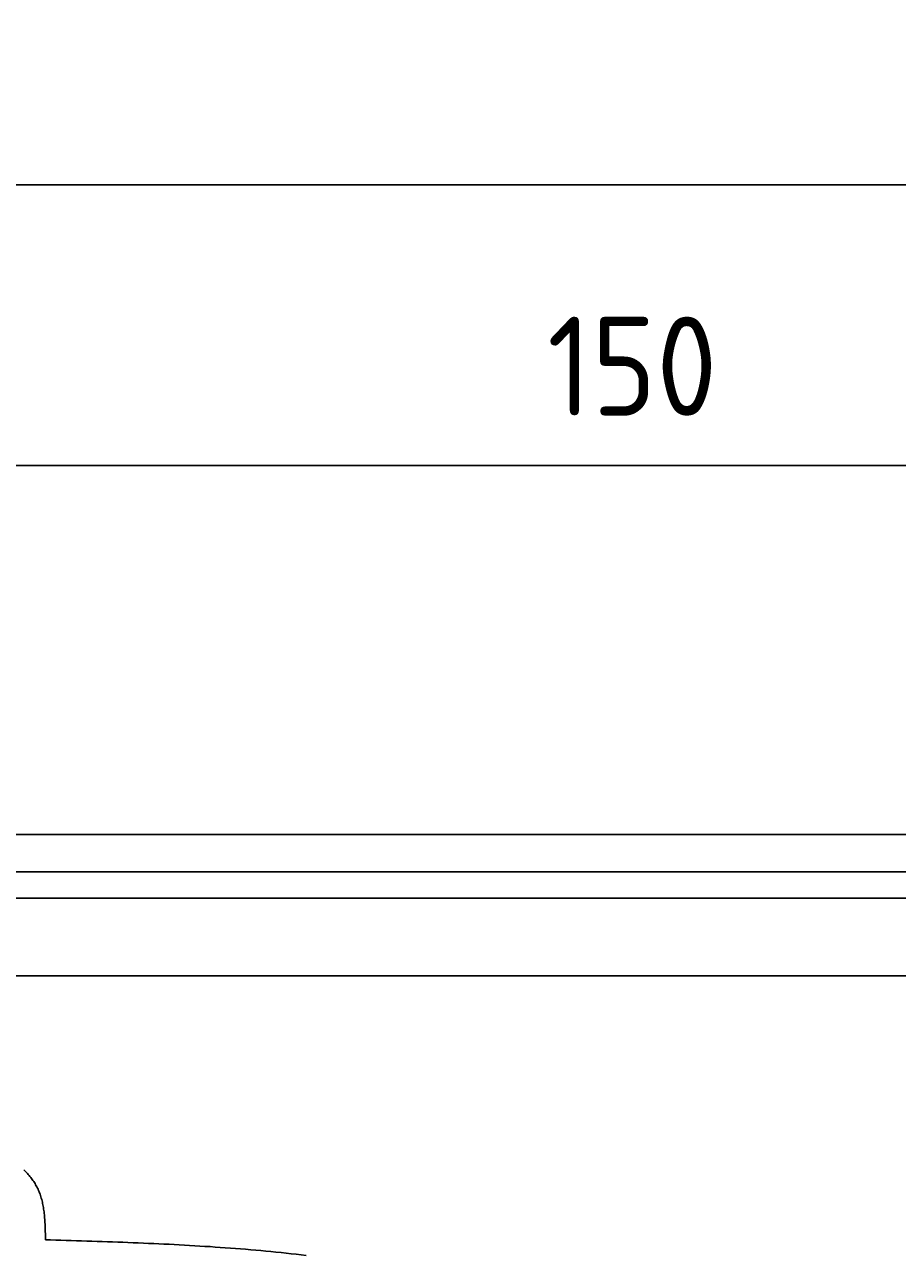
# Model space of a CAD drawing. Extents: x 715 to 7297, y 117 to 5860.
# Tile 88 of 95: x 5136 to 5754, y 4989 to 5860. Entities that reach past the tile are written whole.
import ezdxf

# ---------------------------------------------------------------- set-up
doc = ezdxf.new("R2010")
doc.units = 0
doc.layers.get('0').update_dxf_attribs({"linetype": 'CONTINUOUS'})
doc.layers.get('DEFPOINTS').update_dxf_attribs({"linetype": 'CONTINUOUS'})
doc.layers.add('4', color=3, linetype='CONTINUOUS')
doc.layers.add('8', color=1, linetype='CONTINUOUS')
doc.styles.get("Standard").update_dxf_attribs({"font": 'ISOCP.SHX'})
doc.dimstyles.get("Standard").update_dxf_attribs({"dimtxt": 6, "dimasz": 10, "dimexe": 0.18, "dimexo": 0.0625, "dimgap": 2, "dimtad": 1, "dimzin": 0, "dimcen": 0.09, "dimazin": 3, "dimtfac": 1, "dimtofl": 0, "dimtmove": 0, "dimatfit": 3})

# ---------------------------------------------------------------- blocks, each defined once
blk = doc.blocks.new('*U18')
at = {"layer": '4', "color": 2}
blk.add_text('520', height=70, dxfattribs=at).set_placement((3599.25, 5788.95))
blk = doc.blocks.new('PUNKT')
at = {"layer": '4', "color": 0, "linetype": 'BYBLOCK'}
blk.add_line((-0.5, 0), (-1, 0), dxfattribs=at)
at = {"layer": '4', "color": 0, "linetype": 'BYBLOCK', "const_width": 0.5}
blk.add_lwpolyline([(-0.25, 0, 1), (0.25, 0, 1)], format="xyb", close=True, dxfattribs=at)
blk = doc.blocks.new('*D5')
at = {"layer": '4'}
for p, q in [((1072.77, 5307.27), (1072.77, 5786.87)), ((6272.78, 5307.27), (6272.78, 5786.87)), ((1112.77, 5746.87), (6232.78, 5746.87))]:
    blk.add_line(p, q, dxfattribs=at)
at = {"layer": 'DEFPOINTS', "color": 0}
for p in [(6272.78, 5746.87), (1072.77, 5287.27), (6272.78, 5287.27)]:
    blk.add_point(p, dxfattribs=at)
blk.add_blockref('*U18', (0, 0))
at = {"layer": '4', "xscale": 40, "yscale": 40, "zscale": 40, "rotation": 180}
blk.add_blockref('PUNKT', (1072.77, 5746.87), dxfattribs=at)
at = {"layer": '4', "xscale": 40, "yscale": 40, "zscale": 40}
blk.add_blockref('PUNKT', (6272.78, 5746.87), dxfattribs=at)
blk = doc.blocks.new('*U40')
at = {"layer": '4', "color": 2}
blk.add_text('150', height=70, dxfattribs=at).set_placement((5506.25, 5583.56))
blk = doc.blocks.new('*D7')
at = {"layer": '4'}
for p, q in [((4772.77, 5357.27), (4772.77, 5588.39)), ((6272.78, 5307.27), (6272.78, 5588.39)), ((4812.77, 5548.39), (6232.78, 5548.39))]:
    blk.add_line(p, q, dxfattribs=at)
at = {"layer": 'DEFPOINTS', "color": 0}
for p in [(6272.78, 5548.39), (4772.77, 5337.27), (6272.78, 5287.27)]:
    blk.add_point(p, dxfattribs=at)
blk.add_blockref('*U40', (0, 0))
at = {"layer": '4', "xscale": 40, "yscale": 40, "zscale": 40, "rotation": 180}
blk.add_blockref('PUNKT', (4772.77, 5548.39), dxfattribs=at)
at = {"layer": '4', "xscale": 40, "yscale": 40, "zscale": 40}
blk.add_blockref('PUNKT', (6272.78, 5548.39), dxfattribs=at)

msp = doc.modelspace()

# ---------------------------------------------------------------- linework, layer by layer
for p, q in [((4772.775, 5287.271), (6272.775, 5287.271)), ((6251.55, 5260.771), (4717.775, 5260.771)), ((6015.736, 5242.271), (4551.187, 5242.271)), ((1171.717, 5187.271), (6020.522, 5187.271))]:
    msp.add_line(p, q)
at = {"layer": '8'}
for points in [[(5135.84, 5049.98, 0), (5136.5, 5049.36, 0), (5137.15, 5048.72, 0), (5137.78, 5048.08, 0), (5138.4, 5047.42, 0), (5139, 5046.75, 0), (5139.6, 5046.07, 0), (5140.17, 5045.38, 0), (5140.73, 5044.68, 0), (5141.28, 5043.97, 0), (5141.81, 5043.24, 0), (5142.33, 5042.51, 0), (5142.84, 5041.76, 0), (5143.32, 5041, 0), (5143.8, 5040.23, 0), (5144.25, 5039.45, 0), (5144.7, 5038.65, 0), (5145.12, 5037.85, 0), (5145.53, 5037.03, 0), (5145.93, 5036.2, 0), (5146.31, 5035.36, 0), (5146.67, 5034.5, 0), (5147.02, 5033.63, 0), (5147.35, 5032.75, 0), (5147.66, 5031.86, 0), (5147.96, 5030.95, 0), (5148.24, 5030.03, 0), (5148.5, 5029.1, 0), (5148.75, 5028.16, 0), (5148.98, 5027.2, 0), (5149.2, 5026.23, 0), (5149.4, 5025.25, 0), (5149.58, 5024.25, 0), (5149.75, 5023.25, 0), (5149.91, 5022.24, 0), (5150.05, 5021.21, 0), (5150.18, 5020.18, 0), (5150.3, 5019.13, 0), (5150.41, 5018.08, 0), (5150.51, 5017.02, 0), (5150.6, 5015.96, 0), (5150.68, 5014.88, 0), (5150.76, 5013.8, 0), (5150.82, 5012.72, 0), (5150.88, 5011.63, 0), (5150.93, 5010.53, 0), (5150.98, 5009.43, 0), (5151.02, 5008.33, 0), (5151.05, 5007.22, 0), (5151.09, 5006.11, 0), (5151.11, 5004.99, 0), (5151.14, 5003.88, 0), (5151.17, 5002.76, 0), (5151.19, 5001.65, 0), (5151.21, 5000.53, 0)], [(5151.21, 5000.53, 0), (5154.86, 5000.42, 0), (5158.51, 5000.3, 0), (5162.17, 5000.19, 0), (5165.82, 5000.08, 0), (5169.47, 4999.97, 0), (5173.12, 4999.85, 0), (5176.77, 4999.74, 0), (5180.42, 4999.62, 0), (5184.06, 4999.5, 0), (5187.71, 4999.38, 0), (5191.36, 4999.25, 0), (5195, 4999.13, 0), (5198.65, 4999, 0), (5202.29, 4998.86, 0), (5205.94, 4998.73, 0), (5209.58, 4998.59, 0), (5213.22, 4998.44, 0), (5216.86, 4998.29, 0), (5220.49, 4998.14, 0), (5224.13, 4997.98, 0), (5227.77, 4997.82, 0), (5231.4, 4997.65, 0), (5235.03, 4997.48, 0), (5238.66, 4997.3, 0), (5242.29, 4997.12, 0), (5245.91, 4996.92, 0), (5249.53, 4996.73, 0), (5253.16, 4996.52, 0), (5256.77, 4996.31, 0), (5260.39, 4996.1, 0), (5264.01, 4995.87, 0), (5267.62, 4995.64, 0), (5271.23, 4995.4, 0), (5274.83, 4995.15, 0), (5278.44, 4994.89, 0), (5282.04, 4994.62, 0), (5285.64, 4994.35, 0), (5289.23, 4994.07, 0), (5292.82, 4993.77, 0), (5296.41, 4993.47, 0), (5300, 4993.16, 0), (5303.58, 4992.84, 0), (5307.16, 4992.5, 0), (5310.74, 4992.16, 0), (5314.31, 4991.81, 0), (5317.88, 4991.44, 0), (5321.44, 4991.06, 0), (5325, 4990.68, 0), (5328.56, 4990.28, 0), (5332.11, 4989.86, 0), (5335.66, 4989.44, 0)]]:
    msp.add_polyline3d(points, dxfattribs=at)

# ---------------------------------------------------------------- dimensions: what is measured, and where the dimension line sits
at = {"layer": '4'}
dim = msp.add_linear_dim(base=(6272.775, 5746.871), p1=(1072.775, 5287.271), p2=(6272.775, 5287.271), dimstyle='Standard', override={"dimtad": 3}, dxfattribs=at)
dim.commit()
dim.dimension.update_dxf_attribs({"geometry": '*D5', "text_midpoint": (3672.775, 5823.946), "dimtype": 128})
dim = msp.add_linear_dim(base=(6272.775, 5548.386), p1=(4772.775, 5337.271), p2=(6272.775, 5287.271), dimstyle='Standard', dxfattribs=at)
dim.commit()
dim.dimension.update_dxf_attribs({"geometry": '*D7', "text_midpoint": (5572.775, 5618.56), "dimtype": 128})

doc.saveas('drawing.dxf')
